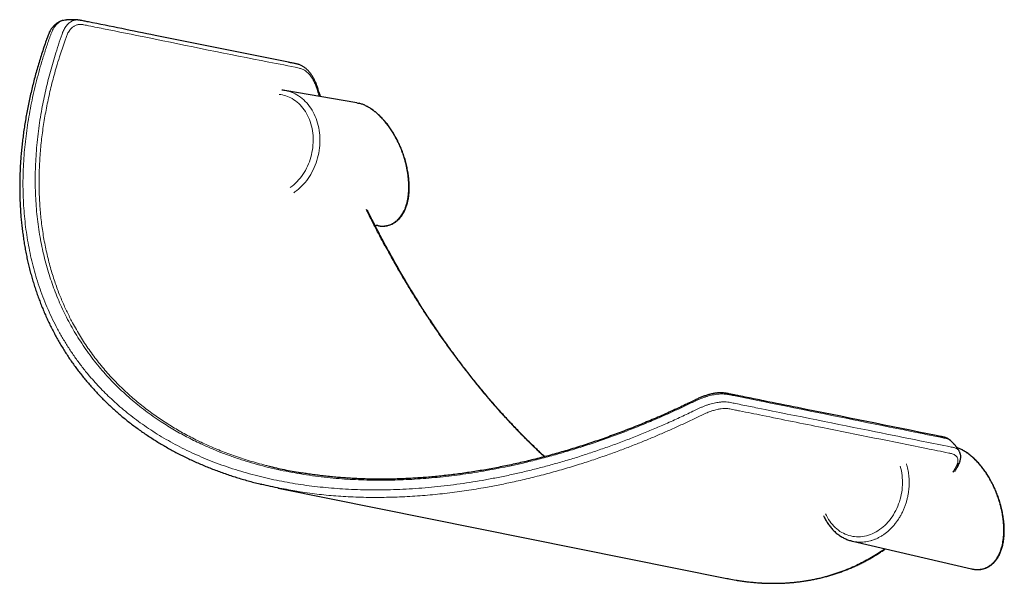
# Model space of a CAD drawing. Header units: millimetres. Extents: x 8 to 2385, y 12 to 2606.
# Tile 35 of 156: x 1963 to 2168, y 593 to 710. Entities that reach past the tile are written whole.
import ezdxf

# ---------------------------------------------------------------- set-up
doc = ezdxf.new("R2010")
doc.units = ezdxf.units.MM

msp = doc.modelspace()

# ---------------------------------------------------------------- linework, layer by layer
at = {"color": 7, "linetype": 'Continuous', "lineweight": 30}
for p, q in [((1972.14, 709.81), (1972.12, 709.81)), ((2032.93, 692.63), (2017.98, 695.19)), ((2025.17, 693.96), (2025.02, 694.37)), ((2025.38, 693.92), (2025.21, 694.4)), ((2036.68, 667.21), (2036.99, 667.13)), ((2016.61, 612.49), (2109.89, 593.68)), ((2136.01, 601.44), (2135.99, 601.44)), ((2136.01, 601.44), (2160.74, 595.7))]:
    msp.add_line(p, q, dxfattribs=at)
at = {"color": 252, "linetype": 'Continuous', "lineweight": 0, "flags": 128}
for points in [[(2017.98, 695.19), (2018.07, 695.17), (2018.49, 695.08), (2018.9, 694.97), (2019.3, 694.83), (2019.7, 694.67), (2020.09, 694.49), (2020.47, 694.28), (2020.84, 694.06), (2021.21, 693.81), (2021.55, 693.53), (2021.89, 693.24), (2022.22, 692.93), (2022.53, 692.6), (2022.83, 692.25), (2023.11, 691.88), (2023.38, 691.5), (2023.63, 691.09), (2023.86, 690.68), (2024.08, 690.25), (2024.28, 689.8), (2024.46, 689.34), (2024.63, 688.87), (2024.77, 688.39), (2024.9, 687.9), (2025.01, 687.4), (2025.1, 686.9), (2025.16, 686.39), (2025.21, 685.87), (2025.24, 685.35), (2025.25, 684.82), (2025.24, 684.29), (2025.21, 683.76), (2025.16, 683.24), (2025.09, 682.71), (2025, 682.18), (2024.89, 681.66), (2024.76, 681.15), (2024.62, 680.64), (2024.45, 680.13), (2024.27, 679.64), (2024.06, 679.15), (2023.85, 678.67), (2023.61, 678.21), (2023.36, 677.75), (2023.09, 677.31), (2022.8, 676.89), (2022.51, 676.47), (2022.19, 676.08), (2021.87, 675.7), (2021.53, 675.34), (2021.18, 674.99), (2020.82, 674.67), (2020.45, 674.36), (2020.06, 674.08), (2019.81, 673.91)], [(2019.04, 674.98), (2019.1, 675.02), (2019.47, 675.29), (2019.82, 675.59), (2020.17, 675.9), (2020.5, 676.23), (2020.82, 676.58), (2021.13, 676.94), (2021.43, 677.32), (2021.71, 677.72), (2021.97, 678.13), (2022.23, 678.56), (2022.46, 679), (2022.68, 679.44), (2022.88, 679.91), (2023.06, 680.38), (2023.23, 680.85), (2023.38, 681.34), (2023.5, 681.83), (2023.61, 682.33), (2023.7, 682.83), (2023.77, 683.33), (2023.82, 683.84), (2023.85, 684.34), (2023.87, 684.84), (2023.86, 685.35), (2023.83, 685.85), (2023.78, 686.34), (2023.71, 686.83), (2023.62, 687.31), (2023.52, 687.79), (2023.39, 688.25), (2023.24, 688.71), (2023.08, 689.15), (2022.9, 689.58), (2022.7, 690), (2022.48, 690.41), (2022.25, 690.8), (2022, 691.17), (2021.74, 691.53), (2021.46, 691.87), (2021.16, 692.19), (2020.85, 692.49), (2020.53, 692.77), (2020.2, 693.04), (2019.86, 693.28), (2019.5, 693.5)], [(2130.39, 607.14), (2130.58, 606.76), (2130.79, 606.35), (2131.03, 605.96), (2131.27, 605.59), (2131.54, 605.24), (2131.82, 604.9), (2132.11, 604.58), (2132.42, 604.28), (2132.74, 603.99), (2133.07, 603.73), (2133.41, 603.49), (2133.76, 603.28), (2134.13, 603.08), (2134.5, 602.91), (2134.88, 602.76), (2135.27, 602.63), (2135.66, 602.53), (2136.06, 602.45), (2136.46, 602.39), (2136.87, 602.36), (2137.28, 602.36), (2137.69, 602.37), (2138.1, 602.42), (2138.51, 602.48), (2138.92, 602.57), (2139.32, 602.69), (2139.73, 602.82), (2140.12, 602.99), (2140.52, 603.17), (2140.91, 603.38), (2141.29, 603.6), (2141.66, 603.85), (2142.02, 604.12), (2142.38, 604.41), (2142.72, 604.72), (2143.05, 605.05), (2143.38, 605.4), (2143.68, 605.76), (2143.98, 606.14), (2144.26, 606.54), (2144.52, 606.95), (2144.77, 607.38), (2145.01, 607.81), (2145.23, 608.26), (2145.43, 608.72), (2145.61, 609.19), (2145.77, 609.66), (2145.92, 610.15), (2146.05, 610.64), (2146.16, 611.13), (2146.25, 611.63), (2146.32, 612.13), (2146.37, 612.64), (2146.4, 613.14), (2146.41, 613.64), (2146.4, 614.14), (2146.37, 614.64), (2146.32, 615.13), (2146.25, 615.62), (2146.17, 616.1), (2146.06, 616.57), (2145.93, 617.04), (2145.92, 617.08)]]:
    msp.add_lwpolyline(points, dxfattribs=at)
at = {"color": 252, "linetype": 'Continuous', "lineweight": 0}
msp.add_arc((2016.07, 687.59), 6.83, 59.8508, 83.7977, dxfattribs=at)
at = {"color": 7, "linetype": 'Continuous', "lineweight": 30}
for points, knots in [([(1972.02, 709.79), (1971.99, 709.79), (1971.88, 709.77), (1971.67, 709.72), (1971.41, 709.64), (1971.16, 709.54), (1970.92, 709.42), (1970.68, 709.28), (1970.45, 709.11), (1970.22, 708.92), (1970, 708.72), (1969.79, 708.5), (1969.59, 708.25), (1969.4, 708), (1969.22, 707.72), (1969.06, 707.44), (1968.92, 707.15), (1968.79, 706.85), (1968.66, 706.5), (1968.51, 706.07), (1968.23, 705.29), (1967.85, 704.17), (1967.39, 702.77), (1966.95, 701.36), (1966.54, 699.97), (1966.14, 698.57), (1965.77, 697.18), (1965.42, 695.79), (1965.1, 694.41), (1964.79, 693.03), (1964.51, 691.66), (1964.25, 690.3), (1964.01, 688.94), (1963.79, 687.59), (1963.6, 686.24), (1963.43, 684.9), (1963.28, 683.57), (1963.15, 682.24), (1963.04, 680.92), (1962.95, 679.61), (1962.89, 678.31), (1962.85, 677.01), (1962.83, 675.73), (1962.83, 674.44), (1962.85, 673.17), (1962.89, 671.91), (1962.96, 670.66), (1963.04, 669.41), (1963.15, 668.17), (1963.28, 666.94), (1963.43, 665.72), (1963.6, 664.51), (1963.78, 663.31), (1963.99, 662.12), (1964.22, 660.94), (1964.47, 659.78), (1964.74, 658.63), (1965.03, 657.49), (1965.34, 656.36), (1965.67, 655.24), (1966.02, 654.13), (1966.39, 653.03), (1966.78, 651.94), (1967.18, 650.87), (1967.61, 649.81), (1968.05, 648.76), (1968.52, 647.72), (1969, 646.69), (1969.5, 645.68), (1970.03, 644.67), (1970.57, 643.68), (1971.12, 642.7), (1971.7, 641.74), (1972.29, 640.78), (1972.9, 639.84), (1973.53, 638.92), (1974.17, 638.01), (1974.83, 637.11), (1975.51, 636.23), (1976.21, 635.36), (1976.92, 634.5), (1977.65, 633.66), (1978.4, 632.83), (1979.16, 632.01), (1979.94, 631.21), (1980.74, 630.42), (1981.55, 629.64), (1982.38, 628.88), (1983.23, 628.13), (1984.09, 627.4), (1984.96, 626.68), (1985.86, 625.98), (1986.76, 625.29), (1987.69, 624.62), (1988.62, 623.96), (1989.58, 623.31), (1990.55, 622.68), (1991.53, 622.07), (1992.52, 621.47), (1993.53, 620.89), (1994.55, 620.32), (1995.59, 619.77), (1996.64, 619.23), (1997.7, 618.71), (1998.78, 618.2), (1999.87, 617.71), (2000.98, 617.24), (2002.09, 616.78), (2003.23, 616.33), (2004.37, 615.9), (2005.53, 615.49), (2006.71, 615.09), (2007.9, 614.71), (2009.1, 614.35), (2010.31, 614), (2011.53, 613.66), (2012.44, 613.43), (2012.95, 613.31), (2013.04, 613.29)], [0, 0, 0, 0, 0.000729, 0.003234, 0.005656, 0.007988, 0.010332, 0.01283, 0.01536, 0.017917, 0.020493, 0.023079, 0.025664, 0.028234, 0.03086, 0.033481, 0.035785, 0.038154, 0.040917, 0.044293, 0.048587, 0.059973, 0.071336, 0.082668, 0.093966, 0.105229, 0.116455, 0.127643, 0.13879, 0.149897, 0.16096, 0.17198, 0.18295, 0.193905, 0.204817, 0.215677, 0.226487, 0.237251, 0.247973, 0.258655, 0.269301, 0.279914, 0.290496, 0.301052, 0.31159, 0.322012, 0.332409, 0.342792, 0.353156, 0.363493, 0.373796, 0.384061, 0.39428, 0.404449, 0.414562, 0.424615, 0.434602, 0.444519, 0.454502, 0.464435, 0.474322, 0.484165, 0.49397, 0.503739, 0.513477, 0.523187, 0.532873, 0.542538, 0.552186, 0.56182, 0.571447, 0.580978, 0.590505, 0.600028, 0.609528, 0.61899, 0.628399, 0.637746, 0.647117, 0.656473, 0.665809, 0.675128, 0.684434, 0.69373, 0.703019, 0.712296, 0.721556, 0.730802, 0.740039, 0.749269, 0.758496, 0.767728, 0.776899, 0.786096, 0.795313, 0.804531, 0.813728, 0.822886, 0.831989, 0.841143, 0.850321, 0.859492, 0.868659, 0.877824, 0.886991, 0.896162, 0.905341, 0.914531, 0.923735, 0.932956, 0.942197, 0.951463, 0.960757, 0.970034, 0.979329, 0.988652, 0.997994, 1, 1, 1, 1]), ([(1975.07, 709.85), (1975.07, 709.85), (1975.01, 709.85), (1974.91, 709.86), (1974.76, 709.88), (1974.6, 709.89), (1974.41, 709.9), (1974.18, 709.91), (1973.95, 709.92), (1973.74, 709.92), (1973.56, 709.92), (1973.39, 709.91), (1973.19, 709.91), (1973.01, 709.9), (1972.85, 709.89), (1972.68, 709.87), (1972.47, 709.85), (1972.29, 709.83), (1972.17, 709.82), (1972.14, 709.81)], [0, 0, 0, 0, 0.003093, 0.060348, 0.106538, 0.162645, 0.223922, 0.302066, 0.39196, 0.461984, 0.513172, 0.572421, 0.642869, 0.713396, 0.755384, 0.809886, 0.881337, 0.96968, 1, 1, 1, 1]), ([(2025.22, 694.41), (2025.14, 694.63), (2024.98, 695.12), (2024.77, 695.75), (2024.59, 696.28), (2024.45, 696.66), (2024.3, 697), (2024.15, 697.35), (2023.98, 697.68), (2023.8, 698), (2023.61, 698.31), (2023.41, 698.6), (2023.2, 698.88), (2022.98, 699.15), (2022.74, 699.4), (2022.5, 699.63), (2022.25, 699.84), (2022, 700.03), (2021.74, 700.2), (2021.47, 700.35), (2021.2, 700.47), (2020.95, 700.57), (2020.73, 700.64), (2020.51, 700.7), (2020.25, 700.77), (2019.94, 700.83), (2019.61, 700.89), (2019.31, 700.94), (2019.02, 701), (2009.57, 702.91), (1995.63, 705.72), (1981.43, 708.58), (1976.37, 709.6), (1975.87, 709.7), (1975.64, 709.75), (1975.5, 709.78), (1975.32, 709.81), (1975.19, 709.83), (1975.11, 709.83)], [0, 0, 0, 0, 0.008454, 0.018391, 0.023892, 0.028287, 0.03292, 0.037576, 0.042249, 0.046939, 0.051662, 0.056409, 0.061182, 0.065978, 0.070793, 0.075624, 0.080477, 0.085148, 0.089831, 0.094529, 0.099249, 0.103999, 0.107293, 0.110332, 0.115797, 0.12154, 0.127763, 0.134427, 0.139774, 0.144998, 0.689564, 0.961962, 0.979338, 0.988177, 0.990869, 0.993265, 0.995836, 1, 1, 1, 1]), ([(2017.98, 695.19), (2017.86, 695.21), (2017.64, 695.24), (2017.42, 695.26), (2017.32, 695.27)], [0, 0, 0, 0, 0.526497, 1, 1, 1, 1]), ([(2032.93, 692.63), (2032.93, 692.63), (2033.08, 692.6), (2033.24, 692.57), (2033.4, 692.53), (2033.4, 692.53)], [0, 0, 0, 0, 0.044325, 0.97577, 1, 1, 1, 1]), ([(2037.42, 667.05), (2037.43, 667.05), (2037.55, 667.02), (2037.78, 667), (2038.11, 666.98), (2038.44, 666.98), (2038.76, 667), (2039.08, 667.04), (2039.39, 667.1), (2039.69, 667.19), (2039.99, 667.29), (2040.28, 667.41), (2040.56, 667.56), (2040.83, 667.72), (2041.09, 667.91), (2041.35, 668.11), (2041.59, 668.33), (2041.83, 668.58), (2042.05, 668.84), (2042.27, 669.13), (2042.47, 669.43), (2042.66, 669.76), (2042.84, 670.1), (2043, 670.46), (2043.15, 670.84), (2043.29, 671.23), (2043.41, 671.64), (2043.52, 672.07), (2043.61, 672.52), (2043.69, 672.97), (2043.75, 673.44), (2043.79, 673.92), (2043.82, 674.42), (2043.84, 674.92), (2043.83, 675.43), (2043.82, 675.95), (2043.78, 676.48), (2043.73, 677.01), (2043.67, 677.55), (2043.59, 678.09), (2043.49, 678.63), (2043.38, 679.18), (2043.26, 679.72), (2043.12, 680.26), (2042.97, 680.8), (2042.8, 681.34), (2042.63, 681.87), (2042.43, 682.4), (2042.23, 682.92), (2042.02, 683.44), (2041.79, 683.94), (2041.56, 684.44), (2041.31, 684.93), (2041.06, 685.41), (2040.8, 685.88), (2040.53, 686.33), (2040.25, 686.78), (2039.96, 687.21), (2039.67, 687.62), (2039.37, 688.03), (2039.07, 688.42), (2038.76, 688.79), (2038.44, 689.15), (2038.12, 689.5), (2037.8, 689.83), (2037.47, 690.14), (2037.14, 690.44), (2036.81, 690.72), (2036.47, 690.98), (2036.14, 691.22), (2035.8, 691.45), (2035.45, 691.66), (2035.11, 691.85), (2034.77, 692.03), (2034.43, 692.18), (2034.09, 692.32), (2033.75, 692.43), (2033.53, 692.49), (2033.42, 692.52)], [0, 0, 0, 0, 0.0009157, 0.0127816, 0.0246886, 0.0366393, 0.0486371, 0.0606872, 0.0727966, 0.0849749, 0.0972339, 0.1095877, 0.1220517, 0.1346422, 0.1473754, 0.1602663, 0.1733279, 0.1865706, 0.200001, 0.2136222, 0.2274337, 0.2414309, 0.2556064, 0.2699502, 0.2844499, 0.299092, 0.3138618, 0.3287443, 0.3437242, 0.3587859, 0.3739143, 0.3890943, 0.404311, 0.4195498, 0.4347964, 0.4500344, 0.4652482, 0.4804245, 0.4955507, 0.5106147, 0.5256048, 0.5405101, 0.5553203, 0.570026, 0.5846184, 0.5990895, 0.6134326, 0.6276417, 0.6417116, 0.6556384, 0.6694191, 0.6830518, 0.6965357, 0.7098709, 0.7230587, 0.7361012, 0.7490018, 0.7617645, 0.7743946, 0.786898, 0.7992815, 0.8115528, 0.8237201, 0.8357924, 0.8477791, 0.8596903, 0.8715361, 0.8833271, 0.8950741, 0.9067877, 0.9184784, 0.9301563, 0.9418313, 0.9535119, 0.9652039, 0.9769147, 0.9886506, 1, 1, 1, 1]), ([(2038.8, 662.9), (2038.39, 663.67), (2037.55, 665.23), (2036.34, 667.6), (2035.46, 669.35), (2035, 670.3), (2034.93, 670.45)], [0, 0, 0, 0, 0.309917, 0.623696, 0.94136, 1, 1, 1, 1]), ([(2038.93, 662.93), (2038.73, 663.3), (2038.35, 664), (2037.81, 665.02), (2037.32, 665.97), (2036.87, 666.84), (2036.46, 667.63), (2036.1, 668.34), (2035.78, 668.97), (2035.5, 669.53), (2035.29, 669.95), (2035.17, 670.19), (2035.14, 670.27)], [0, 0, 0, 0, 0.150402, 0.290231, 0.419493, 0.538192, 0.64633, 0.742259, 0.828, 0.903546, 0.968885, 1, 1, 1, 1]), ([(2037.41, 667.06), (2037.36, 667.06), (2037.23, 667.08), (2037.09, 667.11), (2036.99, 667.14)], [0, 0, 0, 0, 0.321859, 1, 1, 1, 1]), ([(2072.01, 619.02), (2071.72, 619.28), (2071.11, 619.84), (2070.19, 620.72), (2069.24, 621.64), (2068.29, 622.58), (2067.34, 623.54), (2066.39, 624.51), (2065.45, 625.5), (2064.51, 626.5), (2063.58, 627.52), (2062.65, 628.55), (2061.73, 629.6), (2060.8, 630.67), (2059.89, 631.75), (2058.97, 632.84), (2058.06, 633.95), (2057.16, 635.07), (2056.26, 636.21), (2055.37, 637.36), (2054.48, 638.53), (2053.6, 639.71), (2052.72, 640.9), (2051.85, 642.11), (2050.98, 643.33), (2050.12, 644.56), (2049.27, 645.81), (2048.43, 647.07), (2047.59, 648.34), (2046.75, 649.62), (2045.93, 650.92), (2045.11, 652.23), (2044.29, 653.56), (2043.49, 654.9), (2042.69, 656.25), (2041.9, 657.61), (2041.11, 658.98), (2040.34, 660.36), (2039.61, 661.68), (2039.15, 662.55), (2038.93, 662.94)], [0, 0, 0, 0, 0.0223691, 0.0475529, 0.0728097, 0.0981317, 0.1235104, 0.1489373, 0.1744089, 0.1999009, 0.2255099, 0.2511758, 0.2769082, 0.3027163, 0.3286094, 0.3546021, 0.3805999, 0.4066919, 0.4329191, 0.4592425, 0.4856217, 0.512016, 0.5384144, 0.5651044, 0.5918452, 0.6186473, 0.6455207, 0.6724752, 0.6995209, 0.7266679, 0.7539264, 0.7813065, 0.8088184, 0.8364726, 0.8642806, 0.8921291, 0.9199963, 0.9480277, 0.9762122, 1, 1, 1, 1]), ([(2156.47, 622.33), (2156.45, 622.35), (2156.38, 622.42), (2156.23, 622.54), (2156.04, 622.67), (2155.83, 622.79), (2155.6, 622.89), (2155.36, 622.98), (2155.1, 623.06), (2154.81, 623.13), (2154.51, 623.19), (2154.19, 623.25), (2153.84, 623.32), (2143.9, 625.33), (2131.86, 627.76), (2118.74, 630.4), (2114.67, 631.22), (2112.65, 631.63), (2111.64, 631.83), (2111.1, 631.94), (2110.7, 632.02), (2110.37, 632.09), (2110.04, 632.16), (2109.77, 632.21), (2109.49, 632.25), (2109.21, 632.28), (2108.91, 632.3), (2108.6, 632.31), (2108.27, 632.3), (2107.93, 632.27), (2107.58, 632.23), (2107.23, 632.18), (2106.87, 632.11), (2106.51, 632.02), (2106.14, 631.93), (2105.78, 631.82), (2105.42, 631.71), (2105.05, 631.58), (2104.7, 631.44), (2104.35, 631.3), (2104.01, 631.16), (2103.65, 630.99), (2103.26, 630.8), (2102.79, 630.57), (2102.14, 630.25), (2101.15, 629.78), (2099.83, 629.16), (2098.3, 628.45), (2096.73, 627.75), (2095.16, 627.06), (2093.58, 626.4), (2092.01, 625.74), (2090.43, 625.11), (2088.86, 624.5), (2087.28, 623.9), (2085.71, 623.32), (2084.14, 622.76), (2082.57, 622.21), (2081, 621.69), (2079.43, 621.18), (2077.86, 620.69), (2076.3, 620.22), (2074.75, 619.77), (2073.19, 619.33), (2071.64, 618.92), (2070.09, 618.52), (2068.55, 618.14), (2067, 617.78), (2065.46, 617.43), (2063.92, 617.11), (2062.39, 616.8), (2060.87, 616.51), (2059.35, 616.24), (2057.84, 615.98), (2056.33, 615.75), (2054.84, 615.53), (2053.34, 615.33), (2051.86, 615.15), (2050.38, 614.99), (2048.91, 614.85), (2047.45, 614.72), (2046, 614.61), (2044.55, 614.52), (2043.11, 614.45), (2041.68, 614.39), (2040.26, 614.36), (2038.85, 614.34), (2037.45, 614.33), (2036.05, 614.35), (2034.67, 614.38), (2033.3, 614.43), (2031.93, 614.5), (2030.58, 614.59), (2029.23, 614.69), (2027.89, 614.81), (2026.57, 614.94), (2025.25, 615.1), (2023.95, 615.27), (2022.72, 615.44), (2021.94, 615.57), (2021.58, 615.63)], [0, 0, 0, 0, 0.000742, 0.002785, 0.004876, 0.007019, 0.009215, 0.011395, 0.013662, 0.016271, 0.019328, 0.022251, 0.02539, 0.029915, 0.312197, 0.380717, 0.414629, 0.431571, 0.440042, 0.444277, 0.44754, 0.451743, 0.454364, 0.456857, 0.459205, 0.461446, 0.463862, 0.466181, 0.468633, 0.471078, 0.473514, 0.475943, 0.478365, 0.480777, 0.483135, 0.485472, 0.487791, 0.4901, 0.492403, 0.494468, 0.496628, 0.498852, 0.501304, 0.504135, 0.507815, 0.513828, 0.523026, 0.532929, 0.542802, 0.552642, 0.56245, 0.572225, 0.581964, 0.591668, 0.601336, 0.610966, 0.62056, 0.630111, 0.63965, 0.649142, 0.658589, 0.667993, 0.677358, 0.686686, 0.695982, 0.705246, 0.714484, 0.723696, 0.732887, 0.742059, 0.751169, 0.760238, 0.769271, 0.778271, 0.787241, 0.796184, 0.805059, 0.813921, 0.822759, 0.831563, 0.840321, 0.849023, 0.857708, 0.866395, 0.875038, 0.883642, 0.892209, 0.900744, 0.90925, 0.917729, 0.926185, 0.934622, 0.943042, 0.951449, 0.959847, 0.968181, 0.976492, 0.984809, 0.993113, 1, 1, 1, 1]), ([(2158.17, 620.23), (2158.13, 620.3), (2158.05, 620.42), (2157.94, 620.57), (2157.86, 620.7), (2157.78, 620.81), (2157.69, 620.93), (2157.59, 621.07), (2157.49, 621.19), (2157.39, 621.33), (2157.26, 621.48), (2157.13, 621.63), (2157.02, 621.76), (2156.92, 621.87), (2156.81, 621.99), (2156.68, 622.12), (2156.58, 622.23), (2156.51, 622.29), (2156.5, 622.3)], [0, 0, 0, 0, 0.092678, 0.162628, 0.20892, 0.260132, 0.320905, 0.381259, 0.446115, 0.500976, 0.575693, 0.664252, 0.725675, 0.772673, 0.82857, 0.904049, 0.984592, 1, 1, 1, 1]), ([(2161.17, 595.61), (2161.18, 595.61), (2161.3, 595.59), (2161.53, 595.57), (2161.86, 595.54), (2162.18, 595.54), (2162.51, 595.56), (2162.82, 595.61), (2163.13, 595.67), (2163.43, 595.75), (2163.73, 595.85), (2164.02, 595.98), (2164.3, 596.12), (2164.57, 596.29), (2164.84, 596.47), (2165.09, 596.67), (2165.34, 596.9), (2165.57, 597.14), (2165.8, 597.41), (2166.01, 597.69), (2166.21, 598), (2166.4, 598.32), (2166.58, 598.66), (2166.74, 599.02), (2166.89, 599.4), (2167.03, 599.8), (2167.15, 600.21), (2167.26, 600.64), (2167.35, 601.08), (2167.43, 601.54), (2167.49, 602.01), (2167.54, 602.49), (2167.57, 602.98), (2167.58, 603.49), (2167.58, 604), (2167.56, 604.52), (2167.53, 605.04), (2167.48, 605.58), (2167.41, 606.11), (2167.33, 606.65), (2167.24, 607.2), (2167.13, 607.74), (2167, 608.28), (2166.86, 608.83), (2166.71, 609.37), (2166.55, 609.9), (2166.37, 610.44), (2166.18, 610.97), (2165.98, 611.49), (2165.76, 612), (2165.54, 612.51), (2165.3, 613.01), (2165.06, 613.5), (2164.8, 613.97), (2164.54, 614.44), (2164.27, 614.9), (2163.99, 615.34), (2163.71, 615.77), (2163.41, 616.19), (2163.11, 616.59), (2162.81, 616.98), (2162.5, 617.36), (2162.19, 617.72), (2161.87, 618.06), (2161.54, 618.39), (2161.22, 618.7), (2160.89, 619), (2160.55, 619.28), (2160.22, 619.54), (2159.88, 619.79), (2159.54, 620.02), (2159.2, 620.23), (2158.86, 620.42), (2158.51, 620.59), (2158.17, 620.74), (2157.9, 620.86), (2157.74, 620.91), (2157.7, 620.92)], [0, 0, 0, 0, 0.000931, 0.013021, 0.025153, 0.037329, 0.049554, 0.061832, 0.07417, 0.086578, 0.099069, 0.111656, 0.124356, 0.137184, 0.150158, 0.163292, 0.176601, 0.190094, 0.203778, 0.217657, 0.231729, 0.245991, 0.260434, 0.275049, 0.289823, 0.304742, 0.319791, 0.334954, 0.350217, 0.365564, 0.380978, 0.396445, 0.411949, 0.427476, 0.44301, 0.458536, 0.474038, 0.489501, 0.504913, 0.520261, 0.535535, 0.550722, 0.565812, 0.580796, 0.595664, 0.610408, 0.625022, 0.6395, 0.653836, 0.668026, 0.682067, 0.695957, 0.709696, 0.723283, 0.73672, 0.750009, 0.763153, 0.776157, 0.789026, 0.801766, 0.814383, 0.826886, 0.839284, 0.851584, 0.863797, 0.875934, 0.888003, 0.900017, 0.911986, 0.923921, 0.935833, 0.947731, 0.959627, 0.971528, 0.983441, 0.995373, 1, 1, 1, 1]), ([(2158.18, 617.58), (2158.19, 617.61), (2158.24, 617.71), (2158.31, 617.88), (2158.38, 618.09), (2158.44, 618.3), (2158.49, 618.54), (2158.52, 618.79), (2158.52, 619.04), (2158.51, 619.28), (2158.47, 619.51), (2158.4, 619.73), (2158.32, 619.94), (2158.24, 620.11), (2158.18, 620.2), (2158.17, 620.23)], [0, 0, 0, 0, 0.031633, 0.117527, 0.18956, 0.260683, 0.354872, 0.446946, 0.537448, 0.625156, 0.711105, 0.79604, 0.880147, 0.96366, 1, 1, 1, 1]), ([(2014.79, 617.02), (2015.13, 616.94), (2015.99, 616.72), (2017.42, 616.41), (2019.06, 616.07), (2020.46, 615.81), (2021.31, 615.67), (2021.6, 615.63)], [0, 0, 0, 0, 0.152344, 0.38943, 0.632668, 0.876007, 1, 1, 1, 1]), ([(2157.84, 617.57), (2157.8, 617.46), (2157.71, 617.23), (2157.53, 616.88), (2157.33, 616.53), (2157.12, 616.17), (2156.97, 615.91), (2156.9, 615.78), (2156.9, 615.78)], [0, 0, 0, 0, 0.189582, 0.390726, 0.573034, 0.781238, 0.997829, 1, 1, 1, 1]), ([(2157.3, 615.94), (2157.39, 616.1), (2157.59, 616.45), (2157.9, 617), (2158.09, 617.39), (2158.18, 617.58)], [0, 0, 0, 0, 0.292057, 0.642112, 1, 1, 1, 1]), ([(2158.17, 617.58), (2158.17, 617.58), (2158.16, 617.55), (2158.1, 617.54), (2158, 617.54), (2157.89, 617.56), (2157.84, 617.57)], [0, 0, 0, 0, 0.157935, 0.43803, 0.718303, 1, 1, 1, 1]), ([(2020.46, 611.8), (2019.9, 611.89), (2018.7, 612.08), (2016.88, 612.43), (2015, 612.82), (2013.72, 613.11), (2013.08, 613.28), (2013.05, 613.28)], [0, 0, 0, 0, 0.221911, 0.477167, 0.73255, 0.988395, 1, 1, 1, 1]), ([(2130.01, 606.74), (2130.05, 606.67), (2130.14, 606.45), (2130.31, 606.11), (2130.53, 605.7), (2130.77, 605.31), (2131.02, 604.93), (2131.28, 604.57), (2131.56, 604.22), (2131.85, 603.89), (2132.16, 603.57), (2132.48, 603.28), (2132.81, 603), (2133.15, 602.74), (2133.5, 602.5), (2133.86, 602.28), (2134.23, 602.08), (2134.61, 601.9), (2134.99, 601.74), (2135.38, 601.61), (2135.72, 601.51), (2135.92, 601.46), (2135.99, 601.44)], [0, 0, 0, 0, 0.026298, 0.079407, 0.132479, 0.185507, 0.238483, 0.291401, 0.344253, 0.397032, 0.449733, 0.50235, 0.55488, 0.60732, 0.659671, 0.711933, 0.764112, 0.816213, 0.868244, 0.920217, 0.972142, 1, 1, 1, 1]), ([(2111.98, 593.3), (2112.02, 593.3), (2112.39, 593.24), (2113.08, 593.14), (2114.05, 593.01), (2115.02, 592.91), (2115.99, 592.82), (2116.95, 592.75), (2117.91, 592.71), (2118.87, 592.68), (2119.82, 592.68), (2120.77, 592.69), (2121.71, 592.72), (2122.65, 592.78), (2123.58, 592.85), (2124.51, 592.95), (2125.44, 593.06), (2126.36, 593.2), (2127.27, 593.35), (2128.18, 593.53), (2129.08, 593.73), (2129.98, 593.94), (2130.87, 594.18), (2131.75, 594.44), (2132.63, 594.72), (2133.5, 595.01), (2134.36, 595.33), (2135.21, 595.67), (2136.06, 596.03), (2136.91, 596.41), (2137.74, 596.81), (2138.57, 597.24), (2139.39, 597.68), (2140.21, 598.14), (2141.01, 598.63), (2141.81, 599.13), (2142.42, 599.54), (2142.77, 599.78), (2142.86, 599.85)], [0, 0, 0, 0, 0.003447, 0.031153, 0.058854, 0.086507, 0.11445, 0.14244, 0.170486, 0.198598, 0.226785, 0.255057, 0.283437, 0.31173, 0.340186, 0.368771, 0.397447, 0.426176, 0.45492, 0.483653, 0.512693, 0.541776, 0.570913, 0.600114, 0.629391, 0.658755, 0.688216, 0.717787, 0.747478, 0.777301, 0.807268, 0.83739, 0.867697, 0.89784, 0.928159, 0.958673, 0.989367, 1, 1, 1, 1]), ([(2160.74, 595.7), (2160.76, 595.69), (2160.9, 595.66), (2161.03, 595.64), (2161.15, 595.62)], [0, 0, 0, 0, 0.141117, 1, 1, 1, 1]), ([(2109.89, 593.69), (2110.03, 593.66), (2110.67, 593.52), (2111.36, 593.4), (2111.91, 593.32), (2111.96, 593.31)], [0, 0, 0, 0, 0.198563, 0.926806, 1, 1, 1, 1])]:
    msp.add_open_spline(points, degree=3, knots=knots, dxfattribs=at)
at = {"color": 252, "linetype": 'Continuous', "lineweight": 0}
for points, knots in [([(1972.12, 709.81), (1972.01, 709.79), (1971.79, 709.75), (1971.46, 709.63), (1971.12, 709.45), (1970.79, 709.21), (1970.49, 708.93), (1970.19, 708.59), (1969.92, 708.2), (1969.66, 707.74), (1969.43, 707.21), (1969.22, 706.65), (1968.81, 705.48), (1968.2, 703.69), (1967.46, 701.32), (1966.78, 698.96), (1966.18, 696.65), (1965.63, 694.34), (1965.15, 692.03), (1964.72, 689.72), (1964.36, 687.42), (1964.06, 685.12), (1963.82, 682.82), (1963.65, 680.49), (1963.54, 678.14), (1963.5, 675.8), (1963.53, 673.5), (1963.64, 671.24), (1963.81, 669.01), (1964.05, 666.8), (1964.37, 664.61), (1964.75, 662.43), (1965.21, 660.27), (1965.74, 658.15), (1966.35, 656.02), (1967.04, 653.89), (1967.83, 651.76), (1968.71, 649.65), (1969.66, 647.58), (1970.7, 645.56), (1971.81, 643.57), (1973.01, 641.63), (1974.29, 639.74), (1975.64, 637.89), (1976.96, 636.24), (1978.22, 634.78), (1979.4, 633.5), (1980.62, 632.25), (1981.92, 630.99), (1983.31, 629.72), (1984.79, 628.46), (1986.32, 627.25), (1987.94, 626.05), (1989.63, 624.87), (1991.42, 623.72), (1993.26, 622.61), (1995.16, 621.56), (1997.11, 620.56), (1999.1, 619.61), (2001.12, 618.72), (2003.22, 617.88), (2005.4, 617.08), (2007.67, 616.32), (2009.99, 615.62), (2012.28, 615.01), (2014.54, 614.47), (2016.76, 614), (2019, 613.58), (2021.28, 613.21), (2023.58, 612.9), (2025.9, 612.64), (2028.23, 612.43), (2030.61, 612.27), (2033.05, 612.16), (2035.55, 612.11), (2038.06, 612.11), (2040.6, 612.16), (2043.19, 612.27), (2045.81, 612.44), (2048.44, 612.66), (2051.08, 612.94), (2053.73, 613.27), (2056.38, 613.66), (2059.01, 614.09), (2061.68, 614.58), (2064.39, 615.13), (2067.13, 615.74), (2069.87, 616.4), (2072.62, 617.12), (2075.39, 617.89), (2078.17, 618.73), (2080.94, 619.61), (2083.71, 620.54), (2086.47, 621.52), (2089.19, 622.55), (2091.89, 623.61), (2094.56, 624.71), (2097.28, 625.89), (2100.04, 627.13), (2102.1, 628.1), (2103.42, 628.74), (2104, 629.02), (2104.59, 629.29), (2105.18, 629.54), (2105.77, 629.76), (2106.36, 629.95), (2106.95, 630.11), (2107.52, 630.23), (2108.14, 630.34), (2108.79, 630.41), (2109.46, 630.43), (2110.09, 630.39), (2110.65, 630.3), (2111.18, 630.18), (2112.03, 629.99), (2113.75, 629.66), (2123.46, 627.68), (2135.72, 625.23), (2148.87, 622.57), (2154.02, 621.54), (2156.29, 621.08), (2156.77, 620.99), (2157.16, 620.91), (2157.46, 620.81), (2157.72, 620.68), (2157.94, 620.51), (2158.09, 620.36), (2158.15, 620.25), (2158.16, 620.22)], [0, 0, 0, 0, 0.0016877, 0.0036277, 0.0055608, 0.0074958, 0.0094379, 0.0113798, 0.0133143, 0.0154245, 0.0175419, 0.0196671, 0.021788, 0.0304056, 0.039481, 0.0479602, 0.0564412, 0.0649222, 0.0734012, 0.0819214, 0.0904415, 0.0988835, 0.1073254, 0.1160715, 0.1248175, 0.1335845, 0.1423514, 0.1508245, 0.1592976, 0.167792, 0.1762864, 0.1848254, 0.1933644, 0.2017961, 0.2102277, 0.2190826, 0.2279375, 0.2368226, 0.2457075, 0.2545432, 0.2633809, 0.2722164, 0.2810528, 0.2898913, 0.2987275, 0.305355, 0.3119844, 0.3186138, 0.3252412, 0.3324921, 0.3397456, 0.3469991, 0.35425, 0.361957, 0.369664, 0.3773966, 0.3851292, 0.3929139, 0.4006985, 0.4083534, 0.4160082, 0.4241436, 0.432279, 0.4404436, 0.4486081, 0.4560648, 0.463524, 0.4709834, 0.4784401, 0.4859507, 0.4934613, 0.5008649, 0.5082686, 0.5160619, 0.5238579, 0.531654, 0.5394476, 0.5474755, 0.5555059, 0.5635365, 0.5715646, 0.5796447, 0.5877249, 0.5957006, 0.6036764, 0.6120242, 0.6203743, 0.6287245, 0.6370724, 0.6456174, 0.6541635, 0.6627084, 0.6712939, 0.6798805, 0.688466, 0.6969197, 0.7053743, 0.7138279, 0.7229051, 0.7319822, 0.7338769, 0.7357776, 0.7376745, 0.739563, 0.7414475, 0.7433442, 0.7452477, 0.7471516, 0.7490486, 0.7515756, 0.7541102, 0.7566372, 0.7591982, 0.7617643, 0.7643308, 0.7720486, 0.7874841, 0.9099111, 0.9558464, 0.9844383, 0.9871696, 0.9899003, 0.991742, 0.9935859, 0.9954265, 0.9973374, 0.9992549, 1, 1, 1, 1]), ([(2156.5, 622.3), (2156.5, 622.31), (2156.44, 622.38), (2156.29, 622.48), (2156.04, 622.63), (2155.7, 622.75), (2155.28, 622.85), (2154.78, 622.96), (2153.93, 623.12), (2152.26, 623.46), (2142.71, 625.38), (2130.7, 627.8), (2117.89, 630.4), (2112.93, 631.38), (2110.86, 631.81), (2110.45, 631.9), (2110.02, 631.98), (2109.56, 632.04), (2109.08, 632.07), (2108.57, 632.07), (2108.05, 632.04), (2107.51, 631.97), (2106.95, 631.87), (2106.37, 631.74), (2105.79, 631.57), (2105.19, 631.38), (2104.6, 631.17), (2104.02, 630.92), (2103.46, 630.66), (2102.9, 630.39), (2101.78, 629.85), (2100.08, 629.05), (2097.81, 628.01), (2095.28, 626.89), (2092.48, 625.72), (2089.42, 624.49), (2086.34, 623.33), (2083.25, 622.23), (2080.13, 621.19), (2077, 620.22), (2073.86, 619.31), (2070.7, 618.47), (2067.75, 617.74), (2065, 617.13), (2062.47, 616.61), (2059.93, 616.13), (2057.45, 615.72), (2055.01, 615.35), (2052.64, 615.04), (2050.26, 614.77), (2047.89, 614.55), (2045.52, 614.37), (2043.17, 614.24), (2040.82, 614.15), (2038.48, 614.12), (2036.15, 614.13), (2033.84, 614.19), (2031.54, 614.29), (2029.18, 614.46), (2026.78, 614.68), (2024.32, 614.97), (2021.89, 615.32), (2019.45, 615.73), (2017.02, 616.22), (2014.58, 616.78), (2012.19, 617.4), (2009.83, 618.09), (2007.5, 618.86), (2005.23, 619.68), (2003.02, 620.57), (2001.07, 621.42), (1999.37, 622.23), (1997.89, 622.97), (1996.44, 623.74), (1995.02, 624.55), (1993.62, 625.39), (1992.14, 626.34), (1990.58, 627.4), (1988.95, 628.58), (1987.38, 629.8), (1985.85, 631.08), (1984.38, 632.4), (1982.96, 633.76), (1981.6, 635.15), (1980.28, 636.6), (1979, 638.12), (1977.75, 639.71), (1976.56, 641.34), (1975.46, 642.99), (1974.42, 644.65), (1973.46, 646.31), (1972.57, 648.01), (1971.72, 649.73), (1970.94, 651.49), (1970.22, 653.27), (1969.56, 655.07), (1968.95, 656.91), (1968.39, 658.8), (1967.88, 660.74), (1967.44, 662.71), (1967.05, 664.73), (1966.72, 666.82), (1966.45, 668.96), (1966.25, 671.11), (1966.12, 673.29), (1966.06, 675.49), (1966.05, 677.69), (1966.12, 679.89), (1966.25, 682.13), (1966.44, 684.4), (1966.71, 686.72), (1967.04, 689.05), (1967.41, 691.24), (1967.81, 693.31), (1968.23, 695.25), (1968.7, 697.19), (1969.2, 699.14), (1969.75, 701.09), (1970.37, 703.12), (1970.91, 704.74), (1971.31, 705.98), (1971.56, 706.73), (1971.8, 707.37), (1972.04, 707.89), (1972.28, 708.29), (1972.54, 708.66), (1972.82, 708.98), (1973.11, 709.26), (1973.43, 709.48), (1973.75, 709.66), (1974.09, 709.78), (1974.43, 709.85), (1974.77, 709.87), (1975, 709.84), (1975.11, 709.83)], [0, 0, 0, 0, 0.000149, 0.002062, 0.003976, 0.005883, 0.008442, 0.011006, 0.013571, 0.021272, 0.036674, 0.159156, 0.205011, 0.232576, 0.234692, 0.236812, 0.238929, 0.241038, 0.243143, 0.245075, 0.247014, 0.248952, 0.250884, 0.252818, 0.25476, 0.256702, 0.258637, 0.260491, 0.262348, 0.264209, 0.266069, 0.273528, 0.280998, 0.288468, 0.298308, 0.308148, 0.317987, 0.327827, 0.337669, 0.347509, 0.357349, 0.367192, 0.377033, 0.384894, 0.392757, 0.40062, 0.408481, 0.415863, 0.423247, 0.43063, 0.438012, 0.445395, 0.45278, 0.460165, 0.467547, 0.474931, 0.482317, 0.489703, 0.497086, 0.505173, 0.513259, 0.521371, 0.529483, 0.537884, 0.546285, 0.554717, 0.563149, 0.571645, 0.580142, 0.588481, 0.59682, 0.602781, 0.608743, 0.614704, 0.620691, 0.62668, 0.632667, 0.640188, 0.647713, 0.655237, 0.662758, 0.67034, 0.677922, 0.685384, 0.692847, 0.700742, 0.708638, 0.716558, 0.724478, 0.732072, 0.739669, 0.747266, 0.75486, 0.762507, 0.770154, 0.777696, 0.785238, 0.793158, 0.801081, 0.809003, 0.816923, 0.825311, 0.833698, 0.842106, 0.850515, 0.858965, 0.867415, 0.875758, 0.8841, 0.892824, 0.90155, 0.910276, 0.918999, 0.926258, 0.933518, 0.940776, 0.948058, 0.95534, 0.962621, 0.970902, 0.973666, 0.97643, 0.97919, 0.981092, 0.983002, 0.984913, 0.986816, 0.988717, 0.990624, 0.992531, 0.994433, 0.996357, 0.998287, 1, 1, 1, 1]), ([(2025.02, 694.37), (2024.91, 694.71), (2024.73, 695.21), (2024.51, 695.88), (2024.34, 696.35), (2024.17, 696.77), (2023.98, 697.15), (2023.79, 697.5), (2023.6, 697.82), (2023.39, 698.13), (2023.15, 698.44), (2022.87, 698.75), (2022.56, 699.04), (2022.24, 699.29), (2021.91, 699.49), (2021.58, 699.65), (2021.25, 699.76), (2018.93, 700.29), (2008.33, 702.28), (1994.76, 705.12), (1982.13, 707.66), (1977.71, 708.54), (1976.28, 708.84), (1975.94, 708.9), (1975.65, 708.94), (1975.33, 708.95), (1975.01, 708.91), (1974.71, 708.84), (1974.44, 708.73), (1974.18, 708.6), (1973.95, 708.45), (1973.72, 708.26), (1973.47, 708.02), (1973.22, 707.71), (1972.98, 707.36), (1972.77, 706.99), (1972.6, 706.6), (1972.42, 706.1), (1972.09, 705.17), (1971.63, 703.82), (1971.05, 702.04), (1970.5, 700.23), (1969.99, 698.4), (1969.54, 696.68), (1969.12, 694.97), (1968.74, 693.26), (1968.39, 691.54), (1968.07, 689.83), (1967.79, 688.12), (1967.55, 686.41), (1967.34, 684.7), (1967.17, 682.98), (1967.03, 681.26), (1966.93, 679.55), (1966.87, 677.82), (1966.85, 676.1), (1966.87, 674.38), (1966.93, 672.7), (1967.03, 671.06), (1967.16, 669.47), (1967.34, 667.86), (1967.55, 666.25), (1967.8, 664.64), (1968.1, 663.03), (1968.43, 661.44), (1968.81, 659.88), (1969.21, 658.37), (1969.64, 656.89), (1970.09, 655.5), (1970.56, 654.15), (1971.04, 652.89), (1971.54, 651.66), (1972.04, 650.51), (1972.55, 649.39), (1973.08, 648.3), (1973.69, 647.11), (1974.4, 645.8), (1975.23, 644.38), (1976.1, 642.99), (1977.01, 641.62), (1977.97, 640.27), (1978.97, 638.95), (1980.02, 637.66), (1981.1, 636.4), (1982.23, 635.17), (1983.38, 633.98), (1984.55, 632.84), (1985.74, 631.75), (1986.95, 630.7), (1988.15, 629.71), (1989.37, 628.77), (1990.59, 627.87), (1991.82, 627.01), (1993.08, 626.17), (1994.36, 625.37), (1995.68, 624.58), (1997.03, 623.82), (1998.42, 623.08), (1999.83, 622.37), (2001.27, 621.69), (2002.73, 621.04), (2004.23, 620.41), (2005.75, 619.82), (2007.32, 619.24), (2008.92, 618.69), (2010.58, 618.17), (2012.28, 617.67), (2013.69, 617.29), (2014.53, 617.08), (2014.79, 617.02)], [0, 0, 0, 0, 0.004676, 0.007017, 0.009355, 0.011305, 0.013265, 0.015236, 0.01702, 0.018812, 0.020962, 0.023311, 0.025675, 0.028245, 0.030646, 0.033062, 0.035492, 0.037932, 0.083456, 0.265551, 0.332255, 0.357678, 0.361423, 0.363296, 0.365169, 0.367638, 0.370122, 0.372227, 0.374342, 0.376324, 0.378316, 0.379858, 0.382269, 0.384699, 0.387147, 0.389617, 0.391658, 0.3937, 0.397802, 0.406532, 0.415263, 0.426332, 0.435477, 0.444613, 0.453751, 0.462871, 0.471995, 0.481122, 0.490252, 0.499414, 0.508579, 0.517798, 0.52702, 0.536315, 0.545614, 0.554989, 0.564366, 0.57378, 0.582558, 0.591429, 0.600302, 0.609359, 0.618419, 0.627554, 0.636694, 0.645637, 0.654585, 0.663048, 0.671515, 0.679342, 0.687172, 0.694403, 0.701636, 0.708465, 0.715296, 0.721988, 0.731202, 0.740421, 0.749646, 0.758875, 0.768112, 0.777354, 0.786582, 0.795816, 0.804958, 0.814105, 0.823006, 0.831912, 0.840418, 0.848928, 0.857037, 0.865149, 0.873091, 0.880992, 0.888958, 0.896927, 0.905001, 0.913078, 0.921185, 0.929296, 0.937396, 0.945499, 0.953696, 0.961896, 0.970338, 0.978783, 0.987493, 0.996207, 1, 1, 1, 1]), ([(2025.02, 694.37), (2025.07, 694.37), (2025.17, 694.35), (2025.22, 694.37), (2025.21, 694.39), (2025.2, 694.4)], [0, 0, 0, 0, 0.42057, 0.84127, 1, 1, 1, 1]), ([(2033.4, 692.53), (2033.55, 692.48), (2033.84, 692.4), (2034.31, 692.23), (2034.8, 692.01), (2035.31, 691.74), (2035.83, 691.42), (2036.33, 691.07), (2036.81, 690.69), (2037.31, 690.25), (2037.85, 689.74), (2038.4, 689.14), (2038.94, 688.51), (2039.45, 687.85), (2039.94, 687.14), (2040.42, 686.4), (2040.9, 685.57), (2041.37, 684.65), (2041.83, 683.67), (2042.23, 682.69), (2042.57, 681.73), (2042.84, 680.87), (2043.05, 680.07), (2043.23, 679.32), (2043.37, 678.59), (2043.49, 677.85), (2043.58, 677.13), (2043.65, 676.38), (2043.68, 675.62), (2043.69, 674.85), (2043.65, 674.12), (2043.59, 673.4), (2043.49, 672.69), (2043.35, 672), (2043.17, 671.34), (2042.96, 670.73), (2042.73, 670.19), (2042.49, 669.72), (2042.24, 669.3), (2041.97, 668.92), (2041.69, 668.57), (2041.39, 668.25), (2041.06, 667.97), (2040.72, 667.72), (2040.35, 667.5), (2039.97, 667.32), (2039.56, 667.17), (2039.14, 667.07), (2038.7, 667), (2038.24, 666.98), (2037.81, 666.99), (2037.53, 667.04), (2037.41, 667.06)], [0, 0, 0, 0, 0.015581, 0.03164, 0.048561, 0.066715, 0.084967, 0.101974, 0.11906, 0.135547, 0.156429, 0.177447, 0.198596, 0.219871, 0.239502, 0.262045, 0.284714, 0.310376, 0.33738, 0.364553, 0.389013, 0.41358, 0.433422, 0.453317, 0.473276, 0.493284, 0.513355, 0.533473, 0.556524, 0.578617, 0.600771, 0.623036, 0.645365, 0.668856, 0.69279, 0.714653, 0.736584, 0.75534, 0.774143, 0.791933, 0.809766, 0.827316, 0.844912, 0.862573, 0.880287, 0.898072, 0.915918, 0.933537, 0.951223, 0.969001, 0.986856, 1, 1, 1, 1]), ([(2038.92, 662.93), (2038.92, 662.93), (2038.94, 662.9), (2038.92, 662.88), (2038.84, 662.89), (2038.8, 662.9)], [0, 0, 0, 0, 0.115223, 0.557732, 1, 1, 1, 1]), ([(2071.95, 619), (2071.59, 619.33), (2070.56, 620.27), (2068.88, 621.91), (2066.89, 623.9), (2064.93, 625.95), (2063.04, 628), (2061.24, 630.04), (2059.51, 632.07), (2057.8, 634.13), (2056.12, 636.24), (2054.46, 638.4), (2052.82, 640.6), (2051.21, 642.84), (2049.6, 645.13), (2048.01, 647.49), (2046.43, 649.92), (2044.88, 652.37), (2043.34, 654.9), (2041.8, 657.51), (2040.27, 660.19), (2039.29, 662), (2038.8, 662.9)], [0, 0, 0, 0, 0.027999, 0.080559, 0.133607, 0.18667, 0.239719, 0.288315, 0.336929, 0.385545, 0.434141, 0.483333, 0.532543, 0.581754, 0.630947, 0.682262, 0.733595, 0.784929, 0.836245, 0.890826, 0.945418, 1, 1, 1, 1]), ([(2157.84, 617.57), (2157.86, 617.64), (2157.91, 617.8), (2157.95, 618.05), (2157.95, 618.31), (2157.91, 618.57), (2157.82, 618.8), (2157.68, 619.03), (2157.46, 619.25), (2157.16, 619.45), (2156.8, 619.6), (2156.41, 619.7), (2155.39, 619.92), (2153.7, 620.25), (2144.95, 622.02), (2132.8, 624.46), (2119.85, 627.07), (2113.84, 628.29), (2111.77, 628.7), (2111.09, 628.84), (2110.57, 628.94), (2110.09, 629.02), (2109.61, 629.05), (2109.04, 629.03), (2108.53, 628.97), (2108.06, 628.88), (2107.62, 628.79), (2107.06, 628.63), (2106.51, 628.46), (2105.98, 628.26), (2105.49, 628.06), (2104.95, 627.82), (2103.8, 627.25), (2102.07, 626.42), (2099.77, 625.34), (2097.44, 624.3), (2095.09, 623.28), (2092.71, 622.29), (2090.24, 621.31), (2087.72, 620.34), (2085.02, 619.36), (2082.19, 618.39), (2079.13, 617.39), (2076.48, 616.59), (2074.26, 615.95), (2072.57, 615.49), (2070.85, 615.04), (2069.11, 614.6), (2067.37, 614.19), (2065.23, 613.71), (2062.69, 613.17), (2060.06, 612.68), (2057.75, 612.28), (2055.76, 611.97), (2053.76, 611.69), (2051.74, 611.43), (2049.7, 611.21), (2047.64, 611.01), (2045.54, 610.84), (2043.43, 610.71), (2041.28, 610.61), (2039.13, 610.56), (2036.98, 610.54), (2034.85, 610.55), (2032.73, 610.61), (2030.64, 610.71), (2028.6, 610.84), (2026.58, 611.02), (2024.6, 611.22), (2022.64, 611.47), (2021.26, 611.66), (2020.54, 611.78), (2020.46, 611.8)], [0, 0, 0, 0, 0.002479, 0.00497, 0.008221, 0.011498, 0.014566, 0.017654, 0.021824, 0.026045, 0.030318, 0.033932, 0.037552, 0.059466, 0.081379, 0.284948, 0.402332, 0.446802, 0.454885, 0.460555, 0.466224, 0.469482, 0.473695, 0.477959, 0.482276, 0.484397, 0.487576, 0.490777, 0.495086, 0.497747, 0.500423, 0.504012, 0.507626, 0.521669, 0.535717, 0.54977, 0.563827, 0.57816, 0.592498, 0.607737, 0.622982, 0.640135, 0.657298, 0.676561, 0.6862, 0.695838, 0.705834, 0.715829, 0.725833, 0.735837, 0.75271, 0.769594, 0.780991, 0.792392, 0.803815, 0.815407, 0.827003, 0.838985, 0.850971, 0.863331, 0.875697, 0.888262, 0.900833, 0.913372, 0.925917, 0.938231, 0.950551, 0.962584, 0.974622, 0.986532, 0.998449, 1, 1, 1, 1]), ([(2161.15, 595.62), (2161.2, 595.61), (2161.4, 595.57), (2161.8, 595.55), (2162.32, 595.55), (2162.85, 595.62), (2163.36, 595.75), (2163.8, 595.92), (2164.19, 596.12), (2164.52, 596.32), (2164.82, 596.54), (2165.1, 596.79), (2165.38, 597.08), (2165.66, 597.4), (2165.93, 597.77), (2166.18, 598.18), (2166.41, 598.62), (2166.62, 599.09), (2166.8, 599.58), (2166.97, 600.12), (2167.12, 600.71), (2167.24, 601.35), (2167.34, 602.01), (2167.4, 602.7), (2167.43, 603.41), (2167.43, 604.15), (2167.39, 604.91), (2167.33, 605.68), (2167.23, 606.43), (2167.11, 607.16), (2166.97, 607.87), (2166.81, 608.55), (2166.6, 609.36), (2166.31, 610.3), (2165.99, 611.19), (2165.71, 611.9), (2165.48, 612.44), (2165.23, 612.97), (2164.92, 613.61), (2164.57, 614.26), (2164.18, 614.92), (2163.84, 615.47), (2163.48, 616), (2163.12, 616.51), (2162.72, 617.03), (2162.3, 617.53), (2161.86, 618.02), (2161.43, 618.46), (2161, 618.86), (2160.56, 619.25), (2160.1, 619.61), (2159.62, 619.95), (2159.14, 620.25), (2158.68, 620.5), (2158.21, 620.73), (2157.88, 620.85), (2157.7, 620.92)], [0, 0, 0, 0, 0.00498, 0.023158, 0.044639, 0.066248, 0.087978, 0.109824, 0.126534, 0.143291, 0.158581, 0.173903, 0.190816, 0.207767, 0.226499, 0.245291, 0.264129, 0.283035, 0.301984, 0.320985, 0.342574, 0.364238, 0.38596, 0.407769, 0.429635, 0.45157, 0.474041, 0.496575, 0.517287, 0.538049, 0.556977, 0.575945, 0.594284, 0.623166, 0.652217, 0.666823, 0.68143, 0.696139, 0.710848, 0.734555, 0.751348, 0.768189, 0.783566, 0.798985, 0.816027, 0.833131, 0.849971, 0.866876, 0.882334, 0.897847, 0.915017, 0.932265, 0.949325, 0.965011, 0.980757, 1, 1, 1, 1]), ([(2147.21, 617.53), (2147.24, 617.44), (2147.33, 617.17), (2147.45, 616.68), (2147.58, 616.07), (2147.68, 615.45), (2147.75, 614.83), (2147.79, 614.15), (2147.8, 613.42), (2147.77, 612.65), (2147.69, 611.88), (2147.57, 611.12), (2147.42, 610.36), (2147.22, 609.61), (2146.98, 608.87), (2146.7, 608.15), (2146.39, 607.46), (2146.04, 606.79), (2145.65, 606.14), (2145.23, 605.52), (2144.78, 604.94), (2144.31, 604.39), (2143.8, 603.88), (2143.28, 603.4), (2142.73, 602.97), (2142.16, 602.59), (2141.57, 602.25), (2140.97, 601.95), (2140.36, 601.71), (2139.74, 601.52), (2139.12, 601.37), (2138.49, 601.28), (2137.86, 601.24), (2137.24, 601.25), (2136.62, 601.32), (2136.21, 601.38), (2136.01, 601.44), (2136.01, 601.44)], [0, 0, 0, 0, 0.011667, 0.037188, 0.062789, 0.088388, 0.114068, 0.13979, 0.170596, 0.201545, 0.232125, 0.262845, 0.293384, 0.32423, 0.355217, 0.385696, 0.416312, 0.446979, 0.477685, 0.508531, 0.539149, 0.569907, 0.600574, 0.63128, 0.662126, 0.692744, 0.723502, 0.754169, 0.784875, 0.815721, 0.846339, 0.877097, 0.907764, 0.938469, 0.969316, 0.999934, 1, 1, 1, 1]), ([(2111.96, 593.31), (2112.41, 593.24), (2113.36, 593.09), (2114.79, 592.93), (2116.39, 592.79), (2118.09, 592.7), (2119.9, 592.68), (2121.68, 592.73), (2123.44, 592.85), (2125.18, 593.04), (2126.9, 593.31), (2128.59, 593.64), (2130.27, 594.05), (2131.95, 594.54), (2133.61, 595.11), (2135.24, 595.74), (2136.78, 596.43), (2138.25, 597.16), (2139.63, 597.91), (2140.99, 598.73), (2142.01, 599.39), (2142.57, 599.79), (2142.7, 599.88)], [0, 0, 0, 0, 0.038171, 0.080697, 0.123224, 0.176558, 0.229892, 0.283392, 0.336893, 0.390885, 0.444877, 0.499027, 0.553177, 0.609499, 0.665822, 0.722306, 0.77879, 0.830142, 0.881501, 0.932853, 0.984447, 1, 1, 1, 1])]:
    msp.add_open_spline(points, degree=3, knots=knots, dxfattribs=at)

doc.saveas('drawing.dxf')
